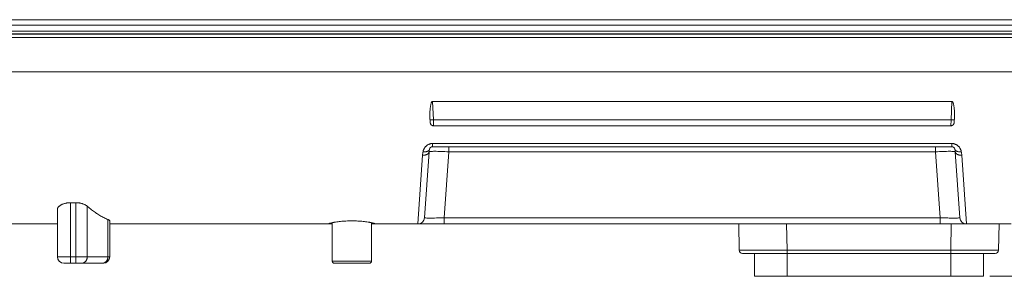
# Model space of a CAD drawing. Header units: millimetres. Extents: x 0 to 420, y -297 to 0.
# Tile 3 of 44: x 55.51 to 85.6, y -253.56 to -245.72. Entities that reach past the tile are written whole.
import ezdxf

# ---------------------------------------------------------------- set-up
doc = ezdxf.new("R2010")
doc.units = ezdxf.units.MM
doc.header["$MEASUREMENT"] = 0
doc.layers.add('レイヤー 1', color=7, linetype='Continuous', lineweight=0)
doc.layers.add('レイヤー 2', color=7, linetype='Continuous', lineweight=0)

# ---------------------------------------------------------------- blocks, each defined once
blk = doc.blocks.new('Block_2')
at = {"layer": 'レイヤー 1', "color": 18, "lineweight": 18, "true_color": 0x000000}
for p, q in [((87.661, -245.716), (29.821, -245.716)), ((91.699, -245.885), (17.558, -245.885)), ((91.698, -246.062), (17.558, -246.062)), ((92.161, -246.156), (16.961, -246.156)), ((92.161, -246.263), (17.161, -246.263)), ((91.698, -246.147), (17.558, -246.147)), ((92.164, -247.305), (17.179, -247.305)), ((84, -248.214), (68.122, -248.214)), ((68.151, -248.777), (68.122, -248.214)), ((83.971, -248.777), (84, -248.214)), ((68.055, -248.85), (68.047, -248.692)), ((68.151, -248.777), (83.971, -248.777)), ((68.156, -248.956), (68.151, -248.777)), ((83.966, -248.956), (83.971, -248.777)), ((84.066, -248.85), (84.075, -248.692)), ((68.156, -248.956), (83.966, -248.956)), ((83.991, -249.497), (68.13, -249.497)), ((68.13, -249.596), (68.13, -249.497)), ((83.991, -249.596), (68.13, -249.596)), ((68.62, -249.754), (68.62, -249.596)), ((83.501, -249.754), (83.501, -249.596)), ((83.991, -249.596), (83.991, -249.497)), ((67.822, -249.856), (67.681, -251.956)), ((68.022, -249.754), (67.881, -251.77)), ((68.479, -251.77), (68.62, -249.754)), ((68.62, -249.754), (83.501, -249.754)), ((83.501, -249.754), (83.642, -251.77)), ((84.1, -249.754), (84.241, -251.77)), ((84.44, -251.956), (84.299, -249.856)), ((56.661, -252.956), (56.661, -251.511)), ((57.229, -251.308), (57.061, -251.308)), ((57.061, -253.156), (57.061, -251.308)), ((57.229, -253.156), (57.229, -251.308)), ((57.576, -252.956), (57.576, -251.416)), ((58.208, -252.956), (58.208, -251.821)), ((68.479, -251.77), (83.642, -251.77)), ((68.479, -251.77), (68.479, -251.956)), ((83.642, -251.77), (83.642, -251.956)), ((56.661, -251.956), (53.561, -251.956)), ((58.261, -252.956), (58.261, -251.864)), ((65.011, -251.956), (58.261, -251.956)), ((65.061, -251.956), (65.011, -251.956)), ((65.061, -253.096), (65.061, -251.917)), ((66.261, -253.096), (66.261, -251.917)), ((66.31, -251.956), (66.261, -251.956)), ((66.31, -251.956), (85.811, -251.956)), ((77.499, -252.758), (77.485, -251.956)), ((78.959, -252.758), (78.945, -251.956)), ((83.963, -252.758), (83.977, -251.956)), ((85.423, -252.758), (85.437, -251.956)), ((58.261, -252.956), (56.661, -252.956)), ((77.861, -252.758), (77.499, -252.758)), ((77.605, -252.758), (77.538, -252.758)), ((85.323, -252.856), (77.599, -252.856)), ((77.734, -252.758), (77.605, -252.758)), ((77.798, -252.758), (77.734, -252.758)), ((78.959, -252.758), (77.798, -252.758)), ((78.03, -252.758), (77.947, -252.758)), ((77.961, -252.856), (77.961, -253.556)), ((78.119, -252.758), (78.03, -252.758)), ((78.572, -252.758), (78.261, -252.758)), ((78.959, -252.758), (78.572, -252.758)), ((84.019, -252.758), (78.959, -252.758)), ((78.959, -252.856), (78.959, -252.758)), ((78.961, -252.856), (78.961, -253.556)), ((83.961, -252.856), (83.961, -253.556)), ((85.061, -252.758), (83.963, -252.758)), ((83.963, -252.856), (83.963, -252.758)), ((84.803, -252.758), (84.709, -252.758)), ((85.015, -252.758), (84.934, -252.758)), ((84.961, -252.856), (84.961, -253.556)), ((85.423, -252.758), (85.053, -252.758)), ((85.355, -252.758), (85.245, -252.758)), ((85.405, -252.758), (85.355, -252.758)), ((85.418, -252.758), (85.405, -252.758)), ((58.061, -253.156), (56.861, -253.156)), ((65.061, -253.096), (66.261, -253.096)), ((65.121, -253.156), (66.201, -253.156)), ((77.961, -253.556), (84.961, -253.556))]:
    blk.add_line(p, q, dxfattribs=at)
for points in [[(68.047, -248.692), (68.046, -248.664), (68.045, -248.635), (68.045, -248.606), (68.045, -248.576), (68.045, -248.57), (68.046, -248.539), (68.048, -248.508), (68.048, -248.506), (68.05, -248.476), (68.053, -248.446), (68.053, -248.438), (68.056, -248.411), (68.06, -248.385), (68.062, -248.366), (68.066, -248.344), (68.07, -248.323), (68.073, -248.309), (68.077, -248.293), (68.077, -248.292), (68.081, -248.277), (68.082, -248.274), (68.086, -248.262), (68.087, -248.258), (68.091, -248.248), (68.091, -248.247), (68.095, -248.24), (68.098, -248.233), (68.098, -248.233), (68.101, -248.228), (68.104, -248.224), (68.107, -248.221), (68.11, -248.218), (68.113, -248.216), (68.116, -248.215), (68.119, -248.214), (68.122, -248.214)], [(84, -248.214), (84.003, -248.214), (84.006, -248.215), (84.008, -248.216), (84.011, -248.218), (84.014, -248.221), (84.017, -248.224), (84.02, -248.228), (84.024, -248.233), (84.024, -248.233), (84.027, -248.24), (84.03, -248.247), (84.031, -248.248), (84.034, -248.258), (84.036, -248.262), (84.04, -248.274), (84.041, -248.277), (84.045, -248.292), (84.045, -248.293), (84.049, -248.309), (84.052, -248.323), (84.056, -248.344), (84.059, -248.366), (84.062, -248.385), (84.065, -248.411), (84.068, -248.438), (84.069, -248.446), (84.072, -248.476), (84.074, -248.506), (84.074, -248.508), (84.075, -248.539), (84.076, -248.57), (84.076, -248.576), (84.077, -248.606), (84.077, -248.635), (84.076, -248.664), (84.075, -248.692)], [(68.051, -248.771), (68.051, -248.772), (68.052, -248.773), (68.053, -248.773), (68.056, -248.774), (68.059, -248.775), (68.067, -248.776), (68.068, -248.776), (68.077, -248.777), (68.081, -248.777), (68.086, -248.778), (68.096, -248.778), (68.103, -248.778), (68.113, -248.778), (68.121, -248.778), (68.131, -248.778), (68.141, -248.777), (68.151, -248.777)], [(83.971, -248.777), (83.978, -248.777), (83.989, -248.777), (83.999, -248.778), (84.009, -248.778), (84.016, -248.778), (84.026, -248.778), (84.031, -248.778), (84.041, -248.777), (84.045, -248.777), (84.053, -248.776), (84.055, -248.776), (84.063, -248.775), (84.066, -248.774), (84.068, -248.773), (84.069, -248.773), (84.07, -248.772), (84.07, -248.771)], [(68.156, -248.956), (68.149, -248.956), (68.141, -248.955), (68.135, -248.954), (68.128, -248.952), (68.121, -248.95), (68.115, -248.947), (68.108, -248.944), (68.102, -248.94), (68.098, -248.937), (68.092, -248.933), (68.087, -248.928), (68.082, -248.923), (68.077, -248.917), (68.073, -248.911), (68.07, -248.905), (68.066, -248.898), (68.063, -248.891), (68.062, -248.888), (68.06, -248.881), (68.058, -248.873), (68.057, -248.865), (68.056, -248.856), (68.055, -248.85)], [(84.066, -248.85), (84.066, -248.856), (84.065, -248.865), (84.063, -248.873), (84.062, -248.881), (84.059, -248.888), (84.058, -248.891), (84.055, -248.898), (84.052, -248.905), (84.048, -248.911), (84.044, -248.917), (84.04, -248.923), (84.035, -248.928), (84.03, -248.933), (84.024, -248.937), (84.019, -248.94), (84.013, -248.944), (84.007, -248.947), (84, -248.95), (83.993, -248.952), (83.986, -248.954), (83.98, -248.955), (83.973, -248.956), (83.966, -248.956)], [(68.13, -249.497), (68.118, -249.498), (68.106, -249.499), (68.093, -249.5), (68.086, -249.501), (68.074, -249.503), (68.062, -249.506), (68.05, -249.509), (68.044, -249.511), (68.032, -249.515), (68.021, -249.519), (68.009, -249.524), (67.998, -249.53), (67.987, -249.535), (67.976, -249.542), (67.966, -249.549), (67.955, -249.556), (67.95, -249.56), (67.94, -249.568), (67.931, -249.577), (67.922, -249.586), (67.913, -249.595), (67.904, -249.605), (67.896, -249.615), (67.889, -249.625), (67.881, -249.636), (67.875, -249.647), (67.869, -249.657), (67.863, -249.668), (67.858, -249.68), (67.853, -249.692), (67.848, -249.705), (67.844, -249.717), (67.843, -249.722), (67.839, -249.735), (67.837, -249.747)], [(68.032, -249.676), (68.031, -249.681), (68.029, -249.687), (68.027, -249.692), (68.025, -249.695), (68.022, -249.7), (68.018, -249.705), (68.014, -249.709), (68.012, -249.712), (68.007, -249.716), (68.001, -249.721), (67.994, -249.725), (67.992, -249.726), (67.985, -249.73), (67.977, -249.734), (67.969, -249.737), (67.968, -249.738), (67.959, -249.741), (67.949, -249.743), (67.939, -249.746), (67.928, -249.748), (67.916, -249.749), (67.907, -249.75), (67.894, -249.751), (67.881, -249.751), (67.868, -249.75), (67.855, -249.75), (67.842, -249.748), (67.837, -249.747)], [(84.285, -249.747), (84.282, -249.735), (84.279, -249.722), (84.278, -249.717), (84.274, -249.705), (84.269, -249.692), (84.264, -249.68), (84.259, -249.668), (84.253, -249.657), (84.247, -249.647), (84.24, -249.636), (84.233, -249.625), (84.225, -249.615), (84.217, -249.605), (84.209, -249.595), (84.2, -249.586), (84.191, -249.577), (84.182, -249.568), (84.172, -249.56), (84.166, -249.556), (84.156, -249.549), (84.145, -249.542), (84.135, -249.535), (84.123, -249.53), (84.112, -249.524), (84.101, -249.519), (84.089, -249.515), (84.078, -249.511), (84.072, -249.509), (84.06, -249.506), (84.047, -249.503), (84.035, -249.501), (84.028, -249.5), (84.016, -249.499), (84.004, -249.498), (83.991, -249.497)], [(84.089, -249.676), (84.091, -249.681), (84.092, -249.687), (84.095, -249.692), (84.096, -249.695), (84.1, -249.7), (84.103, -249.705), (84.108, -249.709), (84.11, -249.712), (84.115, -249.716), (84.121, -249.721), (84.127, -249.725), (84.129, -249.726), (84.136, -249.73), (84.144, -249.734), (84.153, -249.737), (84.154, -249.738), (84.163, -249.741), (84.173, -249.743), (84.183, -249.746), (84.194, -249.748), (84.205, -249.749), (84.215, -249.75), (84.227, -249.751), (84.24, -249.751), (84.253, -249.75), (84.267, -249.75), (84.28, -249.748), (84.285, -249.747)], [(68.022, -249.754), (68.021, -249.76), (68.02, -249.766), (68.018, -249.772), (68.017, -249.776), (68.014, -249.781), (68.011, -249.787), (68.007, -249.793), (68.004, -249.796), (68, -249.802), (67.994, -249.807), (67.988, -249.812), (67.985, -249.814), (67.979, -249.819), (67.971, -249.824), (67.963, -249.829), (67.961, -249.83), (67.952, -249.834), (67.942, -249.838), (67.932, -249.842), (67.921, -249.845), (67.91, -249.848), (67.899, -249.851), (67.897, -249.851), (67.884, -249.853), (67.872, -249.855), (67.859, -249.856), (67.846, -249.856), (67.832, -249.856), (67.822, -249.856)], [(68.62, -249.754), (68.564, -249.75), (68.504, -249.747), (68.452, -249.744), (68.392, -249.741), (68.341, -249.739), (68.289, -249.738), (68.284, -249.738), (68.239, -249.737), (68.198, -249.737), (68.188, -249.737), (68.154, -249.737), (68.124, -249.738), (68.106, -249.739), (68.086, -249.74), (68.068, -249.741), (68.059, -249.742), (68.048, -249.744), (68.04, -249.745), (68.04, -249.745), (68.034, -249.747), (68.033, -249.747), (68.029, -249.748), (68.027, -249.749), (68.025, -249.75), (68.024, -249.75), (68.023, -249.752), (68.022, -249.753), (68.022, -249.754)], [(83.501, -249.754), (83.558, -249.75), (83.618, -249.747), (83.67, -249.744), (83.73, -249.741), (83.781, -249.739), (83.833, -249.738), (83.837, -249.738), (83.883, -249.737), (83.924, -249.737), (83.934, -249.737), (83.968, -249.737), (83.998, -249.738), (84.016, -249.739), (84.036, -249.74), (84.053, -249.741), (84.062, -249.742), (84.073, -249.744), (84.081, -249.745), (84.082, -249.745), (84.088, -249.747), (84.088, -249.747), (84.093, -249.748), (84.094, -249.749), (84.097, -249.75), (84.097, -249.75), (84.099, -249.752), (84.1, -249.753), (84.1, -249.754)], [(84.1, -249.754), (84.101, -249.76), (84.102, -249.766), (84.103, -249.772), (84.105, -249.776), (84.108, -249.781), (84.111, -249.787), (84.115, -249.793), (84.117, -249.796), (84.122, -249.802), (84.127, -249.807), (84.133, -249.812), (84.136, -249.814), (84.143, -249.819), (84.15, -249.824), (84.159, -249.829), (84.161, -249.83), (84.17, -249.834), (84.18, -249.838), (84.19, -249.842), (84.2, -249.845), (84.211, -249.848), (84.223, -249.851), (84.225, -249.851), (84.237, -249.853), (84.25, -249.855), (84.263, -249.856), (84.276, -249.856), (84.289, -249.856), (84.299, -249.856)], [(56.661, -251.511), (56.661, -251.505), (56.662, -251.498), (56.663, -251.491), (56.665, -251.484), (56.668, -251.477), (56.668, -251.476), (56.671, -251.469), (56.675, -251.462), (56.679, -251.455), (56.684, -251.448), (56.689, -251.441), (56.695, -251.434), (56.703, -251.426), (56.71, -251.419), (56.719, -251.412), (56.724, -251.408), (56.733, -251.4), (56.744, -251.393), (56.755, -251.385), (56.767, -251.378), (56.771, -251.376), (56.784, -251.369), (56.798, -251.362), (56.812, -251.356), (56.827, -251.35), (56.83, -251.349), (56.846, -251.343), (56.863, -251.337), (56.879, -251.332), (56.897, -251.328), (56.9, -251.327), (56.918, -251.323), (56.936, -251.319), (56.955, -251.316), (56.974, -251.314), (56.978, -251.313), (56.997, -251.311), (57.017, -251.31), (57.036, -251.309), (57.055, -251.308), (57.061, -251.308)], [(57.229, -251.308), (57.241, -251.308), (57.26, -251.309), (57.279, -251.31), (57.299, -251.312), (57.318, -251.314), (57.336, -251.316), (57.347, -251.318), (57.365, -251.322), (57.383, -251.325), (57.4, -251.33), (57.417, -251.335), (57.434, -251.34), (57.443, -251.343), (57.459, -251.348), (57.474, -251.354), (57.488, -251.361), (57.502, -251.367), (57.515, -251.374), (57.524, -251.379), (57.536, -251.386), (57.547, -251.394), (57.557, -251.401), (57.567, -251.408), (57.576, -251.416)], [(58.208, -251.821), (58.177, -251.808), (58.146, -251.794), (58.115, -251.779), (58.084, -251.764), (58.053, -251.748), (58.022, -251.732), (57.99, -251.715), (57.959, -251.697), (57.928, -251.678), (57.897, -251.659), (57.887, -251.652), (57.856, -251.632), (57.825, -251.611), (57.794, -251.59), (57.764, -251.568), (57.733, -251.545), (57.702, -251.521), (57.672, -251.497), (57.641, -251.472), (57.611, -251.446), (57.58, -251.42), (57.576, -251.416)], [(58.208, -251.821), (58.212, -251.823), (58.218, -251.825), (58.225, -251.829), (58.231, -251.832), (58.236, -251.835), (58.242, -251.839), (58.247, -251.843), (58.25, -251.845), (58.254, -251.849), (58.257, -251.852), (58.258, -251.855), (58.26, -251.858), (58.261, -251.861), (58.261, -251.864)], [(67.881, -251.77), (67.881, -251.77), (67.882, -251.77), (67.883, -251.771), (67.884, -251.771), (67.887, -251.772), (67.892, -251.772), (67.898, -251.773), (67.906, -251.773), (67.926, -251.774), (67.926, -251.774), (67.951, -251.775), (67.981, -251.775), (68.016, -251.775), (68.056, -251.775), (68.099, -251.775), (68.146, -251.775), (68.19, -251.775), (68.25, -251.774), (68.303, -251.773), (68.363, -251.772), (68.419, -251.771), (68.479, -251.77)], [(83.642, -251.77), (83.699, -251.771), (83.759, -251.772), (83.812, -251.773), (83.872, -251.774), (83.915, -251.775), (83.975, -251.775), (84.023, -251.775), (84.066, -251.775), (84.106, -251.775), (84.141, -251.775), (84.171, -251.775), (84.196, -251.774), (84.196, -251.774), (84.215, -251.773), (84.223, -251.773), (84.23, -251.772), (84.235, -251.772), (84.238, -251.771), (84.238, -251.771), (84.24, -251.77), (84.241, -251.77), (84.241, -251.77)], [(64.961, -251.949), (64.961, -251.948), (64.962, -251.947), (64.963, -251.946), (64.964, -251.945), (64.968, -251.943), (64.973, -251.941), (64.974, -251.94), (64.983, -251.937), (64.991, -251.934), (65.005, -251.93), (65.014, -251.928), (65.034, -251.923), (65.043, -251.921), (65.069, -251.915), (65.079, -251.913), (65.109, -251.908), (65.12, -251.906), (65.154, -251.9), (65.166, -251.898), (65.203, -251.893), (65.242, -251.888), (65.271, -251.884), (65.313, -251.88), (65.355, -251.876), (65.392, -251.873), (65.436, -251.87), (65.48, -251.867), (65.524, -251.865), (65.568, -251.864), (65.613, -251.863), (65.658, -251.863), (65.661, -251.863)], [(65.011, -251.956), (65.01, -251.956), (65.005, -251.956), (65, -251.956), (64.995, -251.956), (64.989, -251.955), (64.986, -251.955), (64.981, -251.955), (64.979, -251.955), (64.974, -251.954), (64.973, -251.954), (64.968, -251.953), (64.967, -251.953), (64.964, -251.952), (64.963, -251.952), (64.962, -251.951), (64.961, -251.95), (64.961, -251.949)], [(65.661, -251.863), (65.664, -251.863), (65.708, -251.863), (65.753, -251.864), (65.798, -251.865), (65.842, -251.867), (65.886, -251.87), (65.929, -251.873), (65.966, -251.876), (66.009, -251.88), (66.05, -251.884), (66.08, -251.888), (66.119, -251.893), (66.156, -251.898), (66.168, -251.9), (66.202, -251.906), (66.212, -251.908), (66.243, -251.913), (66.253, -251.915), (66.278, -251.921), (66.287, -251.923), (66.307, -251.928), (66.317, -251.93), (66.331, -251.934), (66.338, -251.937), (66.347, -251.94), (66.349, -251.941), (66.354, -251.943), (66.357, -251.945), (66.359, -251.946), (66.36, -251.947), (66.361, -251.948), (66.361, -251.949)], [(66.361, -251.949), (66.361, -251.95), (66.36, -251.951), (66.358, -251.952), (66.358, -251.952), (66.355, -251.953), (66.354, -251.953), (66.353, -251.953), (66.348, -251.954), (66.346, -251.954), (66.341, -251.955), (66.337, -251.955), (66.332, -251.955), (66.331, -251.955), (66.326, -251.956), (66.321, -251.956), (66.315, -251.956), (66.31, -251.956)], [(57.402, -253.156), (57.411, -253.156), (57.42, -253.155), (57.427, -253.154), (57.436, -253.152), (57.445, -253.15), (57.454, -253.147), (57.462, -253.144), (57.469, -253.141), (57.477, -253.136), (57.485, -253.132), (57.493, -253.126), (57.499, -253.122), (57.506, -253.116), (57.513, -253.109), (57.52, -253.102), (57.525, -253.097), (57.532, -253.089), (57.538, -253.081), (57.543, -253.073), (57.549, -253.064), (57.553, -253.054), (57.558, -253.045), (57.562, -253.035), (57.563, -253.032), (57.566, -253.022), (57.569, -253.012), (57.571, -253.001), (57.573, -252.99), (57.575, -252.979), (57.576, -252.968), (57.576, -252.957), (57.576, -252.956)], [(58.034, -253.156), (58.043, -253.156), (58.052, -253.155), (58.06, -253.154), (58.068, -253.152), (58.077, -253.15), (58.086, -253.147), (58.094, -253.144), (58.101, -253.141), (58.109, -253.136), (58.117, -253.132), (58.125, -253.126), (58.131, -253.122), (58.138, -253.116), (58.146, -253.109), (58.153, -253.102), (58.157, -253.097), (58.164, -253.089), (58.17, -253.081), (58.175, -253.073), (58.181, -253.064), (58.186, -253.054), (58.19, -253.045), (58.194, -253.035), (58.195, -253.032), (58.198, -253.022), (58.201, -253.012), (58.204, -253.001), (58.206, -252.99), (58.207, -252.979), (58.208, -252.968), (58.208, -252.957), (58.208, -252.956)], [(77.538, -252.758), (77.509, -252.758), (77.503, -252.758), (77.5, -252.758), (77.499, -252.758)], [(78.261, -252.758), (78.165, -252.758), (78.119, -252.758)], [(84.35, -252.758), (84.241, -252.758), (84.186, -252.758), (84.13, -252.758), (84.075, -252.758)], [(84.509, -252.758), (84.403, -252.758), (84.35, -252.758)], [(84.709, -252.758), (84.611, -252.758), (84.56, -252.758), (84.509, -252.758)], [(84.934, -252.758), (84.848, -252.758), (84.803, -252.758)], [(85.245, -252.758), (85.124, -252.758), (85.089, -252.758)], [(85.423, -252.758), (85.421, -252.758), (85.418, -252.758)]]:
    blk.add_lwpolyline(points, dxfattribs=at)
for points in [[(68.032, -249.676), (68.027, -249.702), (68.024, -249.728), (68.022, -249.754)], [(68.13, -249.596), (68.083, -249.596), (68.042, -249.629), (68.032, -249.676)], [(84.089, -249.676), (84.08, -249.629), (84.039, -249.596), (83.991, -249.596)], [(84.1, -249.754), (84.098, -249.728), (84.094, -249.702), (84.089, -249.676)], [(67.837, -249.747), (67.829, -249.783), (67.825, -249.82), (67.822, -249.856)], [(84.299, -249.856), (84.297, -249.82), (84.292, -249.783), (84.285, -249.747)], [(67.681, -251.956), (67.786, -251.956), (67.874, -251.875), (67.881, -251.77)], [(84.241, -251.77), (84.248, -251.875), (84.335, -251.956), (84.44, -251.956)], [(56.661, -252.956), (56.661, -253.066), (56.75, -253.156), (56.861, -253.156)], [(58.061, -253.156), (58.171, -253.156), (58.261, -253.066), (58.261, -252.956)], [(77.499, -252.758), (77.5, -252.812), (77.545, -252.856), (77.599, -252.856)], [(85.323, -252.856), (85.377, -252.856), (85.422, -252.812), (85.423, -252.758)], [(65.061, -253.096), (65.061, -253.129), (65.088, -253.156), (65.121, -253.156)], [(66.201, -253.156), (66.234, -253.156), (66.261, -253.129), (66.261, -253.096)]]:
    blk.add_open_spline(points, degree=3, dxfattribs=at)

msp = doc.modelspace()

# ---------------------------------------------------------------- linework, layer by layer
at = {"layer": 'レイヤー 2', "color": 18, "lineweight": 9, "true_color": 0x000000}
msp.add_line((85.161, -253.556), (173.061, -253.556), dxfattribs=at)

# ---------------------------------------------------------------- block references
at = {"layer": 'レイヤー 1'}
msp.add_blockref('Block_2', (0, 0), dxfattribs=at)

doc.saveas('drawing.dxf')
